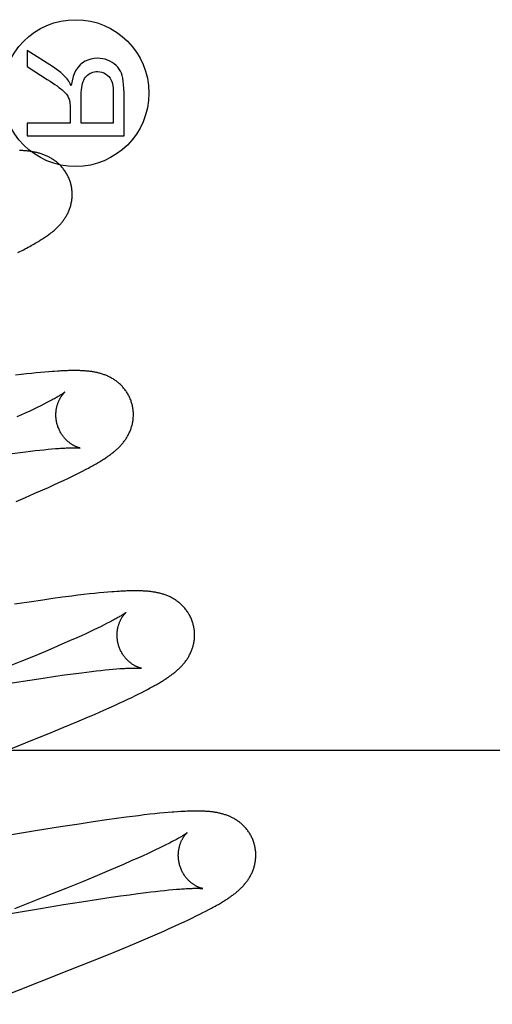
# Model space of a CAD drawing. Header units: inches. Extents: x 0 to 200, y 0 to 129.
# Tile 61 of 94: x 54.522 to 54.644, y 49.957 to 50.211. Entities that reach past the tile are written whole.
import ezdxf

# ---------------------------------------------------------------- set-up
doc = ezdxf.new("R2010")
doc.units = ezdxf.units.IN
doc.header["$LTSCALE"] = 11
doc.header["$MEASUREMENT"] = 0
doc.linetypes.add('HIDDEN', pattern=[0.2, 0.1, -0.1])
doc.layers.add('DEFAULT_2', color=8, linetype='HIDDEN')

msp = doc.modelspace()

# ---------------------------------------------------------------- linework, layer by layer
at = {"layer": 'DEFAULT_2', "color": 8, "linetype": 'HIDDEN'}
for p, q in [((54.52381, 50.20305), (54.52381, 50.19889)), ((54.53061, 50.1987), (54.52381, 50.20305)), ((54.52381, 50.19889), (54.52901, 50.19558)), ((54.53778, 50.18432), (54.53778, 50.19143)), ((54.54605, 50.19224), (54.54605, 50.18432)), ((54.54881, 50.18102), (54.54881, 50.1921)), ((54.53491, 50.18816), (54.53491, 50.18432)), ((54.52381, 50.18432), (54.52381, 50.18102)), ((54.53491, 50.18432), (54.52381, 50.18432)), ((54.54605, 50.18432), (54.53778, 50.18432)), ((54.52381, 50.18102), (54.54881, 50.18102)), ((54.5273, 50.12), (54.52615, 50.11989)), ((54.52838, 50.1201), (54.5273, 50.12)), ((54.5294, 50.12019), (54.52838, 50.1201)), ((54.52224, 50.11946), (54.52078, 50.11928)), ((54.52362, 50.11962), (54.52224, 50.11946)), ((54.52492, 50.11976), (54.52362, 50.11962)), ((54.52615, 50.11989), (54.52492, 50.11976)), ((54.52451, 50.11006), (54.52345, 50.10957)), ((54.52551, 50.11053), (54.52451, 50.11006)), ((54.52645, 50.11099), (54.52551, 50.11053)), ((54.52734, 50.11142), (54.52645, 50.11099)), ((54.52816, 50.11183), (54.52734, 50.11142)), ((54.52892, 50.11222), (54.52816, 50.11183)), ((54.52233, 50.10906), (54.52116, 50.10853)), ((54.52345, 50.10957), (54.52233, 50.10906)), ((54.52339, 50.09955), (54.52467, 50.0997)), ((54.52467, 50.0997), (54.52589, 50.09984)), ((54.52589, 50.09984), (54.52706, 50.09997)), ((54.52706, 50.09997), (54.52817, 50.10009)), ((54.52817, 50.10009), (54.52922, 50.10019)), ((54.52922, 50.10019), (54.53021, 50.10028)), ((54.53021, 50.10028), (54.53114, 50.10036)), ((54.51996, 50.09911), (54.52206, 50.09938)), ((54.52206, 50.09938), (54.52339, 50.09955)), ((54.53725, 50.09412), (54.53808, 50.09454)), ((54.53808, 50.09454), (54.53887, 50.09495)), ((54.53202, 50.0916), (54.53323, 50.09217)), ((54.53323, 50.09217), (54.53435, 50.0927)), ((54.53435, 50.0927), (54.53539, 50.0932)), ((54.53539, 50.0932), (54.53635, 50.09367)), ((54.53635, 50.09367), (54.53725, 50.09412)), ((54.52566, 50.08876), (54.52787, 50.08973)), ((54.52787, 50.08973), (54.52931, 50.09037)), ((54.52931, 50.09037), (54.53071, 50.091)), ((54.53071, 50.091), (54.53202, 50.0916)), ((54.52098, 50.08676), (54.52336, 50.08777)), ((54.52336, 50.08777), (54.52566, 50.08876)), ((54.53046, 50.06169), (54.52788, 50.06132)), ((54.53295, 50.06203), (54.53046, 50.06169)), ((54.53537, 50.06234), (54.53295, 50.06203)), ((54.53694, 50.06254), (54.53537, 50.06234)), ((54.53845, 50.06272), (54.53694, 50.06254)), ((54.53987, 50.06288), (54.53845, 50.06272)), ((54.5412, 50.06302), (54.53987, 50.06288)), ((54.54244, 50.06315), (54.5412, 50.06302)), ((54.54359, 50.06326), (54.54244, 50.06315)), ((54.54467, 50.06335), (54.54359, 50.06326)), ((54.52431, 50.0608), (54.5206, 50.06023)), ((54.52788, 50.06132), (54.52431, 50.0608)), ((54.54198, 50.05407), (54.54103, 50.05362)), ((54.54288, 50.05451), (54.54198, 50.05407)), ((54.54372, 50.05492), (54.54288, 50.05451)), ((54.5445, 50.05532), (54.54372, 50.05492)), ((54.53665, 50.05161), (54.53479, 50.05078)), ((54.53783, 50.05213), (54.53665, 50.05161)), ((54.53895, 50.05265), (54.53783, 50.05213)), ((54.54002, 50.05314), (54.53895, 50.05265)), ((54.54103, 50.05362), (54.54002, 50.05314)), ((54.53072, 50.04902), (54.52853, 50.04809)), ((54.53281, 50.04992), (54.53072, 50.04902)), ((54.53479, 50.05078), (54.53281, 50.04992)), ((54.52545, 50.0468), (54.5222, 50.04546)), ((54.52853, 50.04809), (54.52545, 50.0468)), ((54.5222, 50.04546), (54.51792, 50.04372)), ((54.5245, 50.0407), (54.52793, 50.04122)), ((54.52793, 50.04122), (54.53118, 50.04169)), ((54.53118, 50.04169), (54.5335, 50.04202)), ((54.5335, 50.04202), (54.53571, 50.04232)), ((54.53571, 50.04232), (54.53781, 50.04259)), ((54.53781, 50.04259), (54.53914, 50.04276)), ((54.53914, 50.04276), (54.54042, 50.04291)), ((54.54042, 50.04291), (54.54165, 50.04305)), ((54.54165, 50.04305), (54.54282, 50.04318)), ((54.54282, 50.04318), (54.54393, 50.04329)), ((54.54393, 50.04329), (54.54498, 50.0434)), ((54.54498, 50.0434), (54.54597, 50.04349)), ((54.54597, 50.04349), (54.5469, 50.04356)), ((54.51998, 50.03999), (54.5245, 50.0407)), ((54.54983, 50.03576), (54.55082, 50.03623)), ((54.55082, 50.03623), (54.55174, 50.03668)), ((54.55174, 50.03668), (54.5526, 50.03711)), ((54.5526, 50.03711), (54.55341, 50.03751)), ((54.55341, 50.03751), (54.55418, 50.03791)), ((54.55418, 50.03791), (54.5549, 50.03829)), ((54.5549, 50.03829), (54.55558, 50.03865)), ((54.54501, 50.03354), (54.54635, 50.03415)), ((54.54635, 50.03415), (54.5476, 50.03472)), ((54.5476, 50.03472), (54.54876, 50.03526)), ((54.54876, 50.03526), (54.54983, 50.03576)), ((54.53903, 50.03093), (54.54135, 50.03193)), ((54.54135, 50.03193), (54.54359, 50.03291)), ((54.54359, 50.03291), (54.54501, 50.03354)), ((54.52984, 50.02709), (54.53331, 50.02852)), ((54.53331, 50.02852), (54.53664, 50.02991)), ((54.53664, 50.02991), (54.53903, 50.03093)), ((54.52532, 50.02525), (54.52984, 50.02709)), ((54.51963, 50.02296), (54.52532, 50.02525)), ((54.90403, 50.02249), (54.42903, 50.02249)), ((54.55253, 50.00572), (54.55096, 50.00553)), ((54.55404, 50.0059), (54.55253, 50.00572)), ((54.55545, 50.00607), (54.55404, 50.0059)), ((54.55677, 50.00621), (54.55545, 50.00607)), ((54.55799, 50.00633), (54.55677, 50.00621)), ((54.55913, 50.00644), (54.55799, 50.00633)), ((54.5602, 50.00654), (54.55913, 50.00644)), ((54.5626, 50.00672), (54.56168, 50.00666)), ((54.5372, 50.00357), (54.53244, 50.00282)), ((54.54085, 50.00412), (54.5372, 50.00357)), ((54.54437, 50.00463), (54.54085, 50.00412)), ((54.54691, 50.00499), (54.54437, 50.00463)), ((54.54936, 50.00532), (54.54691, 50.00499)), ((54.55096, 50.00553), (54.54936, 50.00532)), ((54.52647, 50.00186), (54.51925, 50.00066)), ((54.53244, 50.00282), (54.52647, 50.00186)), ((54.55961, 49.99818), (54.55878, 49.99777)), ((54.56039, 49.99857), (54.55961, 49.99818)), ((54.55485, 49.99591), (54.55373, 49.99539)), ((54.55592, 49.9964), (54.55485, 49.99591)), ((54.55693, 49.99688), (54.55592, 49.9964)), ((54.55788, 49.99733), (54.55693, 49.99688)), ((54.55878, 49.99777), (54.55788, 49.99733)), ((54.5487, 49.99317), (54.54661, 49.99227)), ((54.55069, 49.99404), (54.5487, 49.99317)), ((54.55255, 49.99486), (54.55069, 49.99404)), ((54.55373, 49.99539), (54.55255, 49.99486)), ((54.54442, 49.99134), (54.54133, 49.99005)), ((54.54661, 49.99227), (54.54442, 49.99134)), ((54.53807, 49.9887), (54.53376, 49.98695)), ((54.54133, 49.99005), (54.53807, 49.9887)), ((54.53376, 49.98695), (54.5283, 49.98476)), ((54.54792, 49.98503), (54.5502, 49.98535)), ((54.5502, 49.98535), (54.55236, 49.98564)), ((54.55236, 49.98564), (54.55441, 49.9859)), ((54.55441, 49.9859), (54.55571, 49.98606)), ((54.55571, 49.98606), (54.55696, 49.9862)), ((54.55696, 49.9862), (54.55815, 49.98634)), ((54.55815, 49.98634), (54.55928, 49.98646)), ((54.55928, 49.98646), (54.56036, 49.98657)), ((54.56036, 49.98657), (54.56137, 49.98666)), ((54.56137, 49.98666), (54.56233, 49.98674)), ((54.5283, 49.98476), (54.52055, 49.98169)), ((54.53316, 49.98278), (54.53781, 49.98352)), ((54.53781, 49.98352), (54.54221, 49.9842)), ((54.54221, 49.9842), (54.54554, 49.98469)), ((54.54554, 49.98469), (54.54792, 49.98503)), ((54.51903, 49.98044), (54.52731, 49.98183)), ((54.52731, 49.98183), (54.53316, 49.98278)), ((54.56746, 49.97986), (54.56835, 49.9803)), ((54.56835, 49.9803), (54.56918, 49.98072)), ((54.56918, 49.98072), (54.56996, 49.98111)), ((54.56996, 49.98111), (54.57068, 49.98149)), ((54.57068, 49.98149), (54.57136, 49.98185)), ((54.56184, 49.97722), (54.56312, 49.9778)), ((54.56312, 49.9778), (54.56433, 49.97836)), ((54.56433, 49.97836), (54.56545, 49.97889)), ((54.56545, 49.97889), (54.5665, 49.97939)), ((54.5665, 49.97939), (54.56746, 49.97986)), ((54.55681, 49.97499), (54.55906, 49.97597)), ((54.55906, 49.97597), (54.56048, 49.97661)), ((54.56048, 49.97661), (54.56184, 49.97722)), ((54.54873, 49.97157), (54.55206, 49.97296)), ((54.55206, 49.97296), (54.55447, 49.97398)), ((54.55447, 49.97398), (54.55681, 49.97499)), ((54.54072, 49.9683), (54.54526, 49.97014)), ((54.54526, 49.97014), (54.54873, 49.97157)), ((54.53503, 49.96602), (54.54072, 49.9683)), ((54.52705, 49.96286), (54.53503, 49.96602)), ((54.51225, 49.95708), (54.52705, 49.96286))]:
    msp.add_line(p, q, dxfattribs=at)
for points in [[(54.53393, 50.19595), (54.53349, 50.19641), (54.53301, 50.19687), (54.53248, 50.19733), (54.53191, 50.19778), (54.53128, 50.19824), (54.53061, 50.1987)], [(54.5375, 50.19928), (54.53697, 50.19871), (54.53649, 50.19802), (54.53607, 50.19722), (54.5357, 50.19628), (54.53541, 50.19519), (54.53518, 50.19396)], [(54.54199, 50.201), (54.54109, 50.20095), (54.54027, 50.2008), (54.53951, 50.20056), (54.5388, 50.20023), (54.53813, 50.1998), (54.5375, 50.19928)], [(54.54575, 50.19995), (54.54517, 50.20027), (54.54457, 50.20053), (54.54395, 50.20074), (54.54332, 50.20088), (54.54267, 50.20097), (54.54199, 50.201)], [(54.54813, 50.19718), (54.54789, 50.19773), (54.54758, 50.19824), (54.54723, 50.19871), (54.54681, 50.19915), (54.54631, 50.19957), (54.54575, 50.19995)], [(54.53824, 50.19498), (54.53842, 50.1954), (54.53862, 50.19578), (54.53886, 50.19612), (54.53912, 50.19642), (54.53941, 50.19669), (54.53974, 50.19693)], [(54.53974, 50.19693), (54.54009, 50.19713), (54.54045, 50.1973), (54.54081, 50.19742), (54.54119, 50.19752), (54.54158, 50.19757), (54.54199, 50.19759)], [(54.54199, 50.19759), (54.54257, 50.19755), (54.54311, 50.19744), (54.5436, 50.19726), (54.54406, 50.19702), (54.54449, 50.19669), (54.5449, 50.19629)], [(54.5449, 50.19629), (54.54522, 50.19587), (54.5455, 50.19535), (54.54573, 50.19474), (54.5459, 50.19402), (54.54601, 50.19319), (54.54605, 50.19224)], [(54.54881, 50.1921), (54.54879, 50.19322), (54.54872, 50.19423), (54.54862, 50.19512), (54.54849, 50.19591), (54.54832, 50.1966), (54.54813, 50.19718)], [(54.52901, 50.19558), (54.52973, 50.19511), (54.53039, 50.19467), (54.53099, 50.19426), (54.53154, 50.19387), (54.53202, 50.19351), (54.53245, 50.19318)], [(54.53518, 50.19396), (54.53496, 50.19439), (54.53475, 50.19478), (54.53454, 50.19513), (54.53433, 50.19544), (54.53413, 50.19571), (54.53393, 50.19595)], [(54.53778, 50.19143), (54.53779, 50.19219), (54.53783, 50.19288), (54.5379, 50.19351), (54.53799, 50.19406), (54.5381, 50.19455), (54.53824, 50.19498)], [(54.53245, 50.19318), (54.53284, 50.19286), (54.53319, 50.19256), (54.53349, 50.19227), (54.53374, 50.192), (54.53395, 50.19174), (54.53412, 50.1915)], [(54.53412, 50.1915), (54.53428, 50.19124), (54.53441, 50.19099), (54.53453, 50.19074), (54.53463, 50.19049), (54.53471, 50.19024), (54.53478, 50.19)], [(54.53478, 50.19), (54.53481, 50.1898), (54.53485, 50.18956), (54.53487, 50.18928), (54.53489, 50.18895), (54.53491, 50.18858), (54.53491, 50.18816)], [(54.53505, 50.16876), (54.53499, 50.16897), (54.53491, 50.16922), (54.53483, 50.16946), (54.53474, 50.16971), (54.53464, 50.16995), (54.53454, 50.17019), (54.53444, 50.17042), (54.53432, 50.17065), (54.53421, 50.17088), (54.53408, 50.17111), (54.53395, 50.17133), (54.53382, 50.17155), (54.53368, 50.17177), (54.53354, 50.17198), (54.53339, 50.17218), (54.53324, 50.17238), (54.53309, 50.17258), (54.53293, 50.17278), (54.53277, 50.17296), (54.5326, 50.17315), (54.53243, 50.17333), (54.53226, 50.1735), (54.53208, 50.17367), (54.53191, 50.17384), (54.53173, 50.174), (54.53154, 50.17415), (54.53136, 50.1743), (54.53117, 50.17445), (54.53098, 50.17459), (54.53079, 50.17473), (54.53059, 50.17486), (54.5304, 50.17499), (54.5302, 50.17512), (54.52999, 50.17524), (54.52979, 50.17536), (54.52958, 50.17547), (54.52937, 50.17558), (54.52917, 50.17568), (54.52896, 50.17578), (54.52875, 50.17588), (54.52853, 50.17597), (54.52832, 50.17606), (54.5281, 50.17614), (54.52789, 50.17622), (54.52767, 50.1763), (54.52744, 50.17637), (54.52722, 50.17644), (54.527, 50.17651), (54.52677, 50.17657), (54.52654, 50.17663), (54.52632, 50.17669), (54.52609, 50.17674), (54.52586, 50.17679), (54.52563, 50.17684), (54.5254, 50.17688), (54.52517, 50.17692), (54.52493, 50.17696), (54.5247, 50.177), (54.52446, 50.17703), (54.52422, 50.17706), (54.52398, 50.17709), (54.52373, 50.17712), (54.52349, 50.17714), (54.52323, 50.17716), (54.52298, 50.17718), (54.52271, 50.1772), (54.52245, 50.17722), (54.52217, 50.17723), (54.52189, 50.17725)], [(54.52144, 50.1509), (54.52193, 50.15115), (54.52239, 50.15139), (54.52284, 50.15162), (54.52327, 50.15185), (54.52369, 50.15207), (54.5241, 50.15229), (54.52449, 50.1525), (54.52487, 50.15271), (54.52523, 50.15291), (54.52559, 50.15311), (54.52593, 50.15331), (54.52626, 50.1535), (54.52658, 50.1537), (54.52689, 50.15388), (54.52719, 50.15407), (54.52748, 50.15425), (54.52777, 50.15443), (54.52804, 50.15461), (54.52831, 50.15479), (54.52856, 50.15496), (54.52881, 50.15513), (54.52906, 50.1553), (54.52929, 50.15547), (54.52952, 50.15564), (54.52974, 50.1558), (54.52996, 50.15597), (54.53017, 50.15613), (54.53037, 50.1563), (54.53057, 50.15646), (54.53077, 50.15663), (54.53096, 50.15679), (54.53114, 50.15696), (54.53132, 50.15712), (54.53149, 50.15729), (54.53167, 50.15745), (54.53183, 50.15762), (54.532, 50.15779), (54.53216, 50.15796), (54.53231, 50.15813), (54.53247, 50.15831), (54.53262, 50.15848), (54.53277, 50.15866), (54.53291, 50.15884), (54.53305, 50.15902), (54.53319, 50.15921), (54.53332, 50.1594), (54.53346, 50.15959), (54.53358, 50.15978), (54.53371, 50.15998), (54.53383, 50.16018), (54.53395, 50.16038), (54.53406, 50.16059), (54.53417, 50.16079), (54.53428, 50.161), (54.53438, 50.16122), (54.53448, 50.16143), (54.53458, 50.16165), (54.53467, 50.16187), (54.53475, 50.16209), (54.53483, 50.16232), (54.53491, 50.16255), (54.53498, 50.16278), (54.53505, 50.16301), (54.53511, 50.16325), (54.53517, 50.16349), (54.53522, 50.16373), (54.53527, 50.16397), (54.53531, 50.16422), (54.53534, 50.16446), (54.53538, 50.16471), (54.5354, 50.16496), (54.53542, 50.16522), (54.53543, 50.16547), (54.53544, 50.16573), (54.53544, 50.16598), (54.53544, 50.16624), (54.53543, 50.1665), (54.53541, 50.16675), (54.53538, 50.16701), (54.53535, 50.16727), (54.53532, 50.16753), (54.53527, 50.16778), (54.53523, 50.16804), (54.53517, 50.16829), (54.53511, 50.16854), (54.53505, 50.16876)], [(54.53082, 50.12029), (54.53036, 50.12026), (54.5294, 50.12019)], [(54.55084, 50.11196), (54.55078, 50.11218), (54.5507, 50.11243), (54.55062, 50.11267), (54.55053, 50.11292), (54.55043, 50.11316), (54.55033, 50.1134), (54.55023, 50.11363), (54.55011, 50.11386), (54.55, 50.11409), (54.54987, 50.11432), (54.54974, 50.11454), (54.54961, 50.11476), (54.54947, 50.11498), (54.54933, 50.11519), (54.54918, 50.11539), (54.54903, 50.1156), (54.54888, 50.11579), (54.54872, 50.11599), (54.54855, 50.11618), (54.54839, 50.11636), (54.54822, 50.11654), (54.54805, 50.11672), (54.54787, 50.11689), (54.54769, 50.11705), (54.54751, 50.11721), (54.54733, 50.11737), (54.54714, 50.11752), (54.54696, 50.11766), (54.54677, 50.1178), (54.54657, 50.11794), (54.54638, 50.11808), (54.54618, 50.11821), (54.54598, 50.11833), (54.54578, 50.11845), (54.54557, 50.11857), (54.54536, 50.11868), (54.54516, 50.11879), (54.54495, 50.11889), (54.54474, 50.11899), (54.54453, 50.11909), (54.54431, 50.11918), (54.5441, 50.11927), (54.54388, 50.11935), (54.54367, 50.11943), (54.54344, 50.11951), (54.54322, 50.11958), (54.543, 50.11965), (54.54277, 50.11972), (54.54255, 50.11978), (54.54232, 50.11984), (54.5421, 50.1199), (54.54187, 50.11995), (54.54164, 50.12), (54.54141, 50.12005), (54.54118, 50.12009), (54.54095, 50.12013), (54.54072, 50.12017), (54.54048, 50.12021), (54.54025, 50.12024), (54.54001, 50.12027), (54.53977, 50.1203), (54.53952, 50.12033), (54.53928, 50.12035), (54.53903, 50.12037), (54.53877, 50.12039), (54.53851, 50.12041), (54.53824, 50.12043), (54.53797, 50.12044), (54.53769, 50.12046), (54.5374, 50.12047), (54.53711, 50.12048), (54.53681, 50.12048), (54.5365, 50.12049), (54.53618, 50.12049), (54.53586, 50.12049), (54.53553, 50.12049), (54.53519, 50.12049), (54.53484, 50.12048), (54.53448, 50.12047), (54.53411, 50.12046), (54.53374, 50.12045), (54.53335, 50.12043), (54.53296, 50.12042), (54.53255, 50.1204), (54.53213, 50.12037), (54.53171, 50.12035), (54.53082, 50.12029)], [(54.53353, 50.1149), (54.53352, 50.1149), (54.53351, 50.1149), (54.5335, 50.11488), (54.53347, 50.11486), (54.53344, 50.11484), (54.5334, 50.11481), (54.53335, 50.11477), (54.53329, 50.11473), (54.53322, 50.11468), (54.53314, 50.11462), (54.53304, 50.11456), (54.53294, 50.11449), (54.53282, 50.11441), (54.53269, 50.11432), (54.53254, 50.11423), (54.53238, 50.11413), (54.53221, 50.11403), (54.53202, 50.11391), (54.53182, 50.11379), (54.5316, 50.11366), (54.53136, 50.11353), (54.53111, 50.11339), (54.53084, 50.11324), (54.53056, 50.11308), (54.53027, 50.11292), (54.52996, 50.11276), (54.52963, 50.11258), (54.52928, 50.1124), (54.52892, 50.11222)], [(54.53157, 50.10661), (54.53152, 50.10681), (54.53147, 50.10704), (54.53142, 50.10728), (54.53137, 50.10751), (54.53133, 50.10775), (54.5313, 50.10798), (54.53128, 50.10822), (54.53126, 50.10845), (54.53125, 50.10868), (54.53124, 50.10891), (54.53124, 50.10914), (54.53124, 50.10936), (54.53125, 50.10959), (54.53127, 50.10981), (54.53129, 50.11003), (54.53132, 50.11024), (54.53135, 50.11045), (54.53138, 50.11065), (54.53142, 50.11085), (54.53146, 50.11105), (54.53151, 50.11124), (54.53156, 50.11143), (54.53161, 50.11161), (54.53166, 50.11178), (54.53172, 50.11195), (54.53177, 50.11212), (54.53183, 50.11227), (54.53189, 50.11243), (54.53196, 50.11258), (54.53202, 50.11272), (54.53209, 50.11286), (54.53215, 50.113), (54.53222, 50.11313), (54.53229, 50.11325), (54.53235, 50.11337), (54.53242, 50.11349), (54.53248, 50.1136), (54.53255, 50.1137), (54.53262, 50.1138), (54.53268, 50.1139), (54.53274, 50.11399), (54.53281, 50.11408), (54.53287, 50.11417), (54.53293, 50.11425), (54.53299, 50.11432), (54.53305, 50.11439), (54.5331, 50.11446), (54.53316, 50.11452), (54.53321, 50.11458), (54.53326, 50.11464), (54.5333, 50.11468), (54.53334, 50.11473), (54.53338, 50.11477), (54.53342, 50.1148), (54.53345, 50.11483), (54.53347, 50.11486), (54.53349, 50.11488), (54.53351, 50.11489), (54.53352, 50.1149), (54.53352, 50.1149)], [(54.53887, 50.09495), (54.53925, 50.09515), (54.53961, 50.09535), (54.53997, 50.09554), (54.54031, 50.09572), (54.54064, 50.09591), (54.54097, 50.09609), (54.54129, 50.09627), (54.54159, 50.09645), (54.54189, 50.09662), (54.54218, 50.09679), (54.54246, 50.09696), (54.54274, 50.09713), (54.543, 50.09729), (54.54326, 50.09745), (54.54352, 50.09761), (54.54376, 50.09777), (54.544, 50.09793), (54.54423, 50.09808), (54.54446, 50.09824), (54.54467, 50.09839), (54.54489, 50.09854), (54.54509, 50.09869), (54.5453, 50.09884), (54.54549, 50.09898), (54.54569, 50.09913), (54.54588, 50.09928), (54.54606, 50.09943), (54.54625, 50.09958), (54.54643, 50.09973), (54.54661, 50.09988), (54.54678, 50.10004), (54.54696, 50.10019), (54.54713, 50.10035), (54.5473, 50.10051), (54.54747, 50.10067), (54.54763, 50.10084), (54.54779, 50.10101), (54.54795, 50.10118), (54.54811, 50.10135), (54.54827, 50.10152), (54.54842, 50.1017), (54.54857, 50.10188), (54.54871, 50.10206), (54.54885, 50.10225), (54.54899, 50.10243), (54.54912, 50.10262), (54.54926, 50.10281), (54.54938, 50.103), (54.54951, 50.1032), (54.54963, 50.1034), (54.54975, 50.1036), (54.54986, 50.10381), (54.54997, 50.10402), (54.55008, 50.10423), (54.55018, 50.10444), (54.55028, 50.10466), (54.55037, 50.10488), (54.55046, 50.10509), (54.55055, 50.10532), (54.55063, 50.10554), (54.5507, 50.10577), (54.55077, 50.106), (54.55084, 50.10623), (54.5509, 50.10647), (54.55096, 50.1067), (54.55101, 50.10694), (54.55106, 50.10719), (54.5511, 50.10743), (54.55114, 50.10768), (54.55117, 50.10793), (54.55119, 50.10818), (54.55121, 50.10843), (54.55122, 50.10869), (54.55123, 50.10894), (54.55123, 50.1092), (54.55123, 50.10945), (54.55122, 50.10971), (54.5512, 50.10997), (54.55117, 50.11023), (54.55114, 50.11048), (54.55111, 50.11074), (54.55107, 50.11099), (54.55102, 50.11125), (54.55096, 50.1115), (54.5509, 50.11175), (54.55084, 50.11196)], [(54.53752, 50.10051), (54.53753, 50.10051), (54.53752, 50.10051), (54.5375, 50.10051), (54.53748, 50.10052), (54.53745, 50.10052), (54.53741, 50.10053), (54.53737, 50.10054), (54.53732, 50.10055), (54.53727, 50.10057), (54.53721, 50.10058), (54.53714, 50.1006), (54.53708, 50.10062), (54.537, 50.10065), (54.53692, 50.10067), (54.53684, 50.1007), (54.53675, 50.10074), (54.53666, 50.10077), (54.53657, 50.10081), (54.53647, 50.10085), (54.53637, 50.10089), (54.53627, 50.10094), (54.53616, 50.10099), (54.53606, 50.10104), (54.53594, 50.1011), (54.53583, 50.10116), (54.53572, 50.10122), (54.5356, 50.10129), (54.53548, 50.10136), (54.53535, 50.10144), (54.53523, 50.10152), (54.5351, 50.10161), (54.53497, 50.1017), (54.53484, 50.1018), (54.53471, 50.1019), (54.53457, 50.102), (54.53444, 50.10211), (54.53431, 50.10223), (54.53417, 50.10235), (54.53403, 50.10248), (54.5339, 50.10261), (54.53376, 50.10275), (54.53362, 50.1029), (54.53349, 50.10305), (54.53335, 50.10321), (54.53322, 50.10337), (54.53309, 50.10354), (54.53296, 50.10372), (54.53283, 50.1039), (54.53271, 50.10408), (54.53259, 50.10427), (54.53247, 50.10447), (54.53236, 50.10467), (54.53225, 50.10487), (54.53215, 50.10508), (54.53205, 50.10529), (54.53196, 50.10551), (54.53187, 50.10573), (54.53178, 50.10595), (54.53171, 50.10618), (54.53163, 50.10641), (54.53157, 50.10661)], [(54.53114, 50.10036), (54.53201, 50.10042), (54.53242, 50.10045), (54.53281, 50.10047), (54.53318, 50.1005), (54.53354, 50.10051), (54.53387, 50.10053), (54.53418, 50.10054), (54.53448, 50.10055), (54.53476, 50.10056), (54.53502, 50.10057), (54.53527, 50.10058), (54.5355, 50.10058), (54.53572, 50.10058), (54.53593, 50.10058), (54.53612, 50.10058), (54.5363, 50.10058), (54.53647, 50.10057), (54.53662, 50.10057), (54.53676, 50.10057), (54.53689, 50.10056), (54.537, 50.10055), (54.5371, 50.10055), (54.53719, 50.10054), (54.53727, 50.10054), (54.53734, 50.10053), (54.5374, 50.10052), (54.53744, 50.10052), (54.53748, 50.10052), (54.5375, 50.10051), (54.53752, 50.10051), (54.53752, 50.10051)], [(54.54616, 50.06347), (54.54567, 50.06343), (54.54467, 50.06335)], [(54.56663, 50.05517), (54.56657, 50.05539), (54.56649, 50.05564), (54.56641, 50.05588), (54.56632, 50.05613), (54.56622, 50.05637), (54.56612, 50.05661), (54.56602, 50.05684), (54.5659, 50.05708), (54.56578, 50.05731), (54.56566, 50.05753), (54.56553, 50.05776), (54.5654, 50.05797), (54.56526, 50.05819), (54.56512, 50.0584), (54.56497, 50.05861), (54.56482, 50.05881), (54.56466, 50.05901), (54.5645, 50.0592), (54.56434, 50.05939), (54.56417, 50.05958), (54.564, 50.05975), (54.56383, 50.05993), (54.56366, 50.0601), (54.56348, 50.06026), (54.5633, 50.06042), (54.56311, 50.06058), (54.56293, 50.06073), (54.56274, 50.06088), (54.56255, 50.06102), (54.56236, 50.06116), (54.56216, 50.06129), (54.56196, 50.06142), (54.56176, 50.06155), (54.56156, 50.06167), (54.56135, 50.06178), (54.56114, 50.0619), (54.56094, 50.06201), (54.56073, 50.06211), (54.56051, 50.06221), (54.5603, 50.06231), (54.56009, 50.0624), (54.55987, 50.06248), (54.55966, 50.06257), (54.55944, 50.06265), (54.55921, 50.06273), (54.55899, 50.0628), (54.55876, 50.06287), (54.55853, 50.06294), (54.5583, 50.063), (54.55807, 50.06306), (54.55784, 50.06312), (54.55761, 50.06317), (54.55738, 50.06322), (54.55714, 50.06327), (54.5569, 50.06331), (54.55667, 50.06335), (54.55643, 50.06339), (54.55619, 50.06343), (54.55595, 50.06346), (54.5557, 50.06349), (54.55545, 50.06352), (54.5552, 50.06355), (54.55495, 50.06357), (54.55469, 50.06359), (54.55442, 50.06361), (54.55415, 50.06363), (54.55387, 50.06365), (54.55359, 50.06366), (54.5533, 50.06367), (54.553, 50.06368), (54.5527, 50.06369), (54.55239, 50.06369), (54.55207, 50.0637), (54.55174, 50.0637), (54.5514, 50.0637), (54.55106, 50.0637), (54.5507, 50.06369), (54.55034, 50.06368), (54.54997, 50.06367), (54.54958, 50.06366), (54.54919, 50.06364), (54.54879, 50.06363), (54.54838, 50.06361), (54.54796, 50.06358), (54.54752, 50.06356), (54.54708, 50.06353), (54.54616, 50.06347)], [(54.54932, 50.05811), (54.54931, 50.05811), (54.54929, 50.0581), (54.54927, 50.05808), (54.54924, 50.05806), (54.54921, 50.05803), (54.54916, 50.05799), (54.5491, 50.05795), (54.54903, 50.0579), (54.54896, 50.05785), (54.54887, 50.05779), (54.54877, 50.05772), (54.54865, 50.05764), (54.54853, 50.05756), (54.54839, 50.05747), (54.54823, 50.05738), (54.54806, 50.05727), (54.54788, 50.05716), (54.54768, 50.05704), (54.54747, 50.05692), (54.54724, 50.05679), (54.547, 50.05665), (54.54674, 50.0565), (54.54647, 50.05635), (54.54618, 50.0562), (54.54587, 50.05603), (54.54555, 50.05586), (54.54522, 50.05569), (54.54486, 50.0555), (54.5445, 50.05532)], [(54.54737, 50.04982), (54.54731, 50.05001), (54.54726, 50.05025), (54.54721, 50.05048), (54.54716, 50.05072), (54.54713, 50.05095), (54.5471, 50.05118), (54.54707, 50.05142), (54.54705, 50.05165), (54.54704, 50.05188), (54.54703, 50.05211), (54.54703, 50.05234), (54.54704, 50.05256), (54.54704, 50.05278), (54.54706, 50.053), (54.54708, 50.05322), (54.54711, 50.05343), (54.54713, 50.05364), (54.54717, 50.05385), (54.54721, 50.05405), (54.54725, 50.05424), (54.54729, 50.05443), (54.54734, 50.05462), (54.54739, 50.0548), (54.54744, 50.05497), (54.5475, 50.05514), (54.54756, 50.05531), (54.54762, 50.05546), (54.54768, 50.05562), (54.54774, 50.05577), (54.5478, 50.05591), (54.54787, 50.05605), (54.54793, 50.05619), (54.548, 50.05632), (54.54807, 50.05644), (54.54813, 50.05656), (54.5482, 50.05668), (54.54826, 50.05679), (54.54833, 50.05689), (54.54839, 50.057), (54.54846, 50.05709), (54.54852, 50.05719), (54.54859, 50.05727), (54.54865, 50.05736), (54.54871, 50.05744), (54.54877, 50.05752), (54.54883, 50.05759), (54.54888, 50.05766), (54.54894, 50.05772), (54.54899, 50.05778), (54.54904, 50.05783), (54.54908, 50.05788), (54.54912, 50.05793), (54.54916, 50.05797), (54.5492, 50.058), (54.54923, 50.05803), (54.54926, 50.05806), (54.54928, 50.05808), (54.5493, 50.0581), (54.54931, 50.05811), (54.54931, 50.05811)], [(54.55558, 50.03865), (54.55591, 50.03883), (54.55622, 50.039), (54.55653, 50.03917), (54.55683, 50.03934), (54.55712, 50.0395), (54.5574, 50.03966), (54.55767, 50.03982), (54.55794, 50.03998), (54.5582, 50.04013), (54.55845, 50.04029), (54.5587, 50.04044), (54.55894, 50.04059), (54.55917, 50.04073), (54.5594, 50.04088), (54.55962, 50.04103), (54.55984, 50.04117), (54.56005, 50.04131), (54.56026, 50.04146), (54.56047, 50.0416), (54.56067, 50.04174), (54.56087, 50.04188), (54.56106, 50.04203), (54.56126, 50.04217), (54.56145, 50.04232), (54.56163, 50.04246), (54.56182, 50.04261), (54.562, 50.04276), (54.56218, 50.04291), (54.56236, 50.04306), (54.56254, 50.04321), (54.56272, 50.04337), (54.56289, 50.04353), (54.56306, 50.04369), (54.56323, 50.04385), (54.5634, 50.04402), (54.56356, 50.04419), (54.56372, 50.04436), (54.56388, 50.04453), (54.56403, 50.04471), (54.56419, 50.04489), (54.56434, 50.04507), (54.56448, 50.04525), (54.56462, 50.04543), (54.56476, 50.04562), (54.5649, 50.04581), (54.56503, 50.046), (54.56516, 50.04619), (54.56528, 50.04639), (54.56541, 50.04659), (54.56553, 50.04679), (54.56564, 50.047), (54.56575, 50.04721), (54.56586, 50.04742), (54.56596, 50.04763), (54.56606, 50.04785), (54.56616, 50.04806), (54.56625, 50.04828), (54.56633, 50.04851), (54.56641, 50.04873), (54.56649, 50.04896), (54.56656, 50.04919), (54.56663, 50.04942), (54.56669, 50.04966), (54.56675, 50.0499), (54.5668, 50.05014), (54.56685, 50.05038), (54.56689, 50.05063), (54.56693, 50.05088), (54.56696, 50.05113), (54.56698, 50.05138), (54.567, 50.05163), (54.56701, 50.05189), (54.56702, 50.05214), (54.56702, 50.0524), (54.56702, 50.05266), (54.56701, 50.05291), (54.56699, 50.05317), (54.56697, 50.05343), (54.56694, 50.05369), (54.5669, 50.05394), (54.56686, 50.0542), (54.56681, 50.05446), (54.56675, 50.05471), (54.56669, 50.05496), (54.56663, 50.05517)], [(54.55331, 50.04372), (54.55332, 50.04372), (54.55331, 50.04372), (54.5533, 50.04372), (54.55327, 50.04373), (54.55324, 50.04373), (54.55321, 50.04374), (54.55316, 50.04375), (54.55311, 50.04376), (54.55306, 50.04378), (54.553, 50.04379), (54.55294, 50.04381), (54.55287, 50.04383), (54.55279, 50.04386), (54.55271, 50.04388), (54.55263, 50.04391), (54.55254, 50.04394), (54.55245, 50.04398), (54.55236, 50.04402), (54.55226, 50.04406), (54.55216, 50.0441), (54.55206, 50.04415), (54.55195, 50.0442), (54.55184, 50.04425), (54.55173, 50.04431), (54.55162, 50.04437), (54.5515, 50.04443), (54.55138, 50.0445), (54.55126, 50.04458), (54.55114, 50.04465), (54.55102, 50.04473), (54.55089, 50.04482), (54.55076, 50.04491), (54.55063, 50.04501), (54.5505, 50.04511), (54.55037, 50.04521), (54.55023, 50.04532), (54.5501, 50.04544), (54.54996, 50.04556), (54.54982, 50.04569), (54.54969, 50.04582), (54.54955, 50.04596), (54.54942, 50.04611), (54.54928, 50.04626), (54.54915, 50.04642), (54.54901, 50.04658), (54.54888, 50.04675), (54.54875, 50.04692), (54.54863, 50.0471), (54.5485, 50.04729), (54.54838, 50.04748), (54.54827, 50.04768), (54.54815, 50.04788), (54.54804, 50.04808), (54.54794, 50.04829), (54.54784, 50.0485), (54.54775, 50.04872), (54.54766, 50.04894), (54.54757, 50.04916), (54.5475, 50.04939), (54.54742, 50.04962), (54.54737, 50.04982)], [(54.5469, 50.04356), (54.54777, 50.04363), (54.54818, 50.04366), (54.54858, 50.04368), (54.54896, 50.0437), (54.54932, 50.04372), (54.54966, 50.04374), (54.54998, 50.04375), (54.55028, 50.04376), (54.55057, 50.04377), (54.55084, 50.04378), (54.55109, 50.04379), (54.55133, 50.04379), (54.55155, 50.04379), (54.55175, 50.04379), (54.55195, 50.04379), (54.55212, 50.04379), (54.55229, 50.04378), (54.55244, 50.04378), (54.55257, 50.04377), (54.5527, 50.04377), (54.55281, 50.04376), (54.55291, 50.04376), (54.55299, 50.04375), (54.55307, 50.04374), (54.55313, 50.04374), (54.55319, 50.04373), (54.55323, 50.04373), (54.55327, 50.04372), (54.55329, 50.04372), (54.55331, 50.04372), (54.55331, 50.04372)], [(54.56168, 50.00666), (54.5612, 50.00662), (54.5602, 50.00654)], [(54.58243, 49.99838), (54.58236, 49.99859), (54.58229, 49.99884), (54.5822, 49.99909), (54.58211, 49.99933), (54.58202, 49.99957), (54.58192, 49.99981), (54.58181, 50.00004), (54.5817, 50.00027), (54.58158, 50.0005), (54.58146, 50.00073), (54.58133, 50.00095), (54.5812, 50.00117), (54.58106, 50.00138), (54.58092, 50.00159), (54.58078, 50.0018), (54.58063, 50.002), (54.58047, 50.00219), (54.58031, 50.00239), (54.58015, 50.00257), (54.57999, 50.00276), (54.57982, 50.00294), (54.57965, 50.00311), (54.57948, 50.00328), (54.5793, 50.00345), (54.57912, 50.00361), (54.57894, 50.00376), (54.57875, 50.00391), (54.57857, 50.00406), (54.57838, 50.0042), (54.57819, 50.00434), (54.57799, 50.00447), (54.5778, 50.0046), (54.5776, 50.00473), (54.5774, 50.00485), (54.57719, 50.00496), (54.57699, 50.00508), (54.57678, 50.00519), (54.57657, 50.00529), (54.57637, 50.00539), (54.57616, 50.00549), (54.57595, 50.00558), (54.57573, 50.00567), (54.57552, 50.00575), (54.5753, 50.00583), (54.57508, 50.00591), (54.57486, 50.00598), (54.57464, 50.00605), (54.57442, 50.00612), (54.57419, 50.00618), (54.57397, 50.00624), (54.57374, 50.0063), (54.57352, 50.00635), (54.57329, 50.0064), (54.57306, 50.00645), (54.57283, 50.0065), (54.5726, 50.00654), (54.57237, 50.00658), (54.57214, 50.00661), (54.57191, 50.00665), (54.57167, 50.00668), (54.57143, 50.00671), (54.57119, 50.00673), (54.57095, 50.00676), (54.5707, 50.00678), (54.57045, 50.0068), (54.57019, 50.00682), (54.56993, 50.00684), (54.56966, 50.00686), (54.56938, 50.00687), (54.5691, 50.00688), (54.56881, 50.00689), (54.56851, 50.0069), (54.5682, 50.0069), (54.56789, 50.00691), (54.56757, 50.00691), (54.56724, 50.00691), (54.56691, 50.0069), (54.56656, 50.0069), (54.56621, 50.00689), (54.56585, 50.00688), (54.56548, 50.00687), (54.56509, 50.00686), (54.5647, 50.00684), (54.5643, 50.00682), (54.56389, 50.0068), (54.56347, 50.00678), (54.5626, 50.00672)], [(54.56511, 50.00132), (54.56511, 50.00132), (54.5651, 50.00131), (54.56508, 50.0013), (54.56506, 50.00128), (54.56503, 50.00126), (54.56499, 50.00123), (54.56494, 50.00119), (54.56488, 50.00115), (54.56482, 50.00111), (54.56474, 50.00105), (54.56465, 50.00099), (54.56455, 50.00093), (54.56444, 50.00085), (54.56432, 50.00077), (54.56419, 50.00069), (54.56404, 50.0006), (54.56388, 50.0005), (54.5637, 50.00039), (54.56352, 50.00028), (54.56331, 50.00016), (54.56309, 50.00003), (54.56286, 49.9999), (54.56261, 49.99976), (54.56234, 49.99961), (54.56205, 49.99945), (54.56175, 49.99929), (54.56144, 49.99912), (54.5611, 49.99894), (54.56075, 49.99876), (54.56039, 49.99857)], [(54.56316, 49.99302), (54.5631, 49.99322), (54.56305, 49.99346), (54.563, 49.99369), (54.56295, 49.99393), (54.56292, 49.99416), (54.56289, 49.9944), (54.56286, 49.99463), (54.56284, 49.99487), (54.56283, 49.9951), (54.56282, 49.99533), (54.56282, 49.99556), (54.56283, 49.99578), (54.56284, 49.99601), (54.56285, 49.99623), (54.56287, 49.99644), (54.5629, 49.99666), (54.56293, 49.99687), (54.56296, 49.99707), (54.563, 49.99727), (54.56304, 49.99747), (54.56309, 49.99766), (54.56314, 49.99785), (54.56319, 49.99803), (54.56324, 49.9982), (54.5633, 49.99837), (54.56336, 49.99853), (54.56342, 49.99869), (54.56348, 49.99885), (54.56354, 49.999), (54.5636, 49.99914), (54.56367, 49.99928), (54.56374, 49.99942), (54.5638, 49.99955), (54.56387, 49.99967), (54.56393, 49.99979), (54.564, 49.99991), (54.56407, 50.00002), (54.56413, 50.00012), (54.5642, 50.00022), (54.56426, 50.00032), (54.56433, 50.00041), (54.56439, 50.0005), (54.56445, 50.00059), (54.56451, 50.00067), (54.56457, 50.00074), (54.56463, 50.00081), (54.56469, 50.00088), (54.56474, 50.00094), (54.56479, 50.001), (54.56484, 50.00105), (54.56488, 50.0011), (54.56493, 50.00115), (54.56496, 50.00119), (54.565, 50.00122), (54.56503, 50.00125), (54.56505, 50.00127), (54.56508, 50.00129), (54.56509, 50.00131), (54.5651, 50.00132), (54.56511, 50.00132)], [(54.57136, 49.98185), (54.57168, 49.98203), (54.572, 49.9822), (54.5723, 49.98237), (54.5726, 49.98254), (54.57289, 49.9827), (54.57317, 49.98286), (54.57345, 49.98302), (54.57371, 49.98318), (54.57397, 49.98333), (54.57423, 49.98349), (54.57448, 49.98364), (54.57472, 49.98379), (54.57495, 49.98394), (54.57518, 49.98409), (54.57541, 49.98423), (54.57563, 49.98438), (54.57585, 49.98453), (54.57606, 49.98467), (54.57627, 49.98481), (54.57647, 49.98496), (54.57667, 49.9851), (54.57687, 49.98525), (54.57707, 49.98539), (54.57726, 49.98554), (54.57745, 49.98569), (54.57763, 49.98583), (54.57781, 49.98598), (54.578, 49.98613), (54.57817, 49.98629), (54.57835, 49.98644), (54.57853, 49.9866), (54.5787, 49.98676), (54.57887, 49.98692), (54.57904, 49.98708), (54.5792, 49.98725), (54.57937, 49.98741), (54.57953, 49.98758), (54.57968, 49.98776), (54.57984, 49.98793), (54.57999, 49.98811), (54.58014, 49.98829), (54.58028, 49.98847), (54.58043, 49.98865), (54.58056, 49.98884), (54.5807, 49.98903), (54.58083, 49.98922), (54.58096, 49.98941), (54.58108, 49.98961), (54.58121, 49.98981), (54.58132, 49.99001), (54.58144, 49.99022), (54.58155, 49.99043), (54.58166, 49.99064), (54.58176, 49.99085), (54.58186, 49.99107), (54.58195, 49.99128), (54.58204, 49.9915), (54.58213, 49.99173), (54.58221, 49.99195), (54.58228, 49.99218), (54.58235, 49.99241), (54.58242, 49.99264), (54.58248, 49.99288), (54.58254, 49.99312), (54.58259, 49.99336), (54.58264, 49.9936), (54.58268, 49.99385), (54.58272, 49.99409), (54.58275, 49.99434), (54.58277, 49.99459), (54.58279, 49.99485), (54.58281, 49.9951), (54.58281, 49.99536), (54.58281, 49.99561), (54.58281, 49.99587), (54.5828, 49.99613), (54.58278, 49.99638), (54.58276, 49.99664), (54.58273, 49.9969), (54.58269, 49.99715), (54.58265, 49.99741), (54.5826, 49.99767), (54.58254, 49.99792), (54.58248, 49.99817), (54.58243, 49.99838)], [(54.56911, 49.98693), (54.56911, 49.98693), (54.5691, 49.98693), (54.56908, 49.98693), (54.56906, 49.98694), (54.56903, 49.98694), (54.56899, 49.98695), (54.56895, 49.98696), (54.5689, 49.98697), (54.56885, 49.98699), (54.56879, 49.987), (54.56872, 49.98702), (54.56865, 49.98704), (54.56858, 49.98707), (54.5685, 49.98709), (54.56842, 49.98712), (54.56833, 49.98715), (54.56824, 49.98719), (54.56815, 49.98723), (54.56805, 49.98727), (54.56795, 49.98731), (54.56785, 49.98736), (54.56774, 49.98741), (54.56763, 49.98746), (54.56752, 49.98752), (54.56741, 49.98758), (54.56729, 49.98764), (54.56718, 49.98771), (54.56705, 49.98778), (54.56693, 49.98786), (54.56681, 49.98794), (54.56668, 49.98803), (54.56655, 49.98812), (54.56642, 49.98822), (54.56629, 49.98832), (54.56615, 49.98842), (54.56602, 49.98853), (54.56589, 49.98865), (54.56575, 49.98877), (54.56561, 49.9889), (54.56548, 49.98903), (54.56534, 49.98917), (54.5652, 49.98932), (54.56507, 49.98947), (54.56493, 49.98963), (54.5648, 49.98979), (54.56467, 49.98996), (54.56454, 49.99014), (54.56441, 49.99032), (54.56429, 49.9905), (54.56417, 49.99069), (54.56405, 49.99089), (54.56394, 49.99109), (54.56383, 49.99129), (54.56373, 49.9915), (54.56363, 49.99171), (54.56354, 49.99193), (54.56345, 49.99215), (54.56336, 49.99237), (54.56329, 49.9926), (54.56321, 49.99283), (54.56316, 49.99302)], [(54.56233, 49.98674), (54.56322, 49.98681), (54.56365, 49.98684), (54.56405, 49.98687), (54.56445, 49.98689), (54.56482, 49.98692), (54.56517, 49.98693), (54.5655, 49.98695), (54.56582, 49.98696), (54.56611, 49.98697), (54.56638, 49.98698), (54.56664, 49.98699), (54.56687, 49.98699), (54.5671, 49.987), (54.56731, 49.987), (54.5675, 49.987), (54.56768, 49.987), (54.56785, 49.987), (54.568, 49.98699), (54.56815, 49.98699), (54.56828, 49.98699), (54.5684, 49.98698), (54.56851, 49.98698), (54.56861, 49.98697), (54.5687, 49.98696), (54.56878, 49.98696), (54.56885, 49.98695), (54.56891, 49.98695), (54.56897, 49.98694), (54.56901, 49.98694), (54.56905, 49.98693), (54.56907, 49.98693), (54.56909, 49.98693), (54.56911, 49.98693), (54.56911, 49.98693)]]:
    msp.add_lwpolyline(points, dxfattribs=at)
msp.add_circle((54.53631, 50.19203), 0.01893, dxfattribs=at)

doc.saveas('drawing.dxf')
